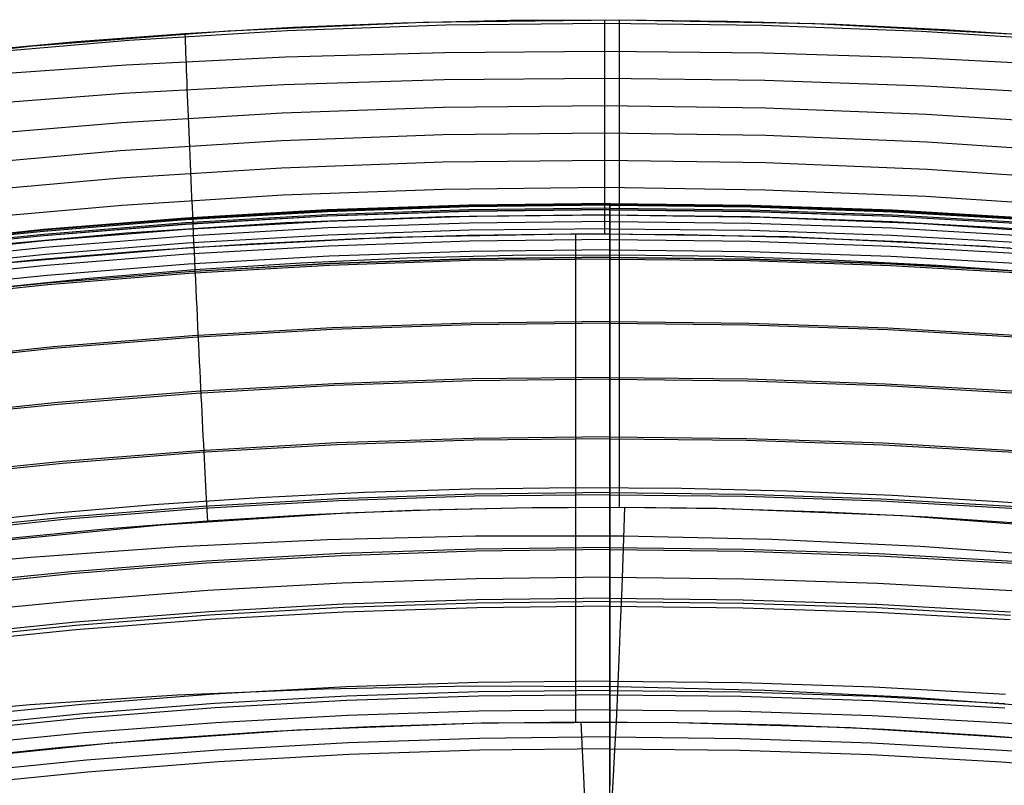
# Model space of a CAD drawing. Extents: x 112 to 670, y -274 to 273.
# Tile 67 of 84: x 367 to 407, y 242 to 273. Entities that reach past the tile are written whole.
import ezdxf

# ---------------------------------------------------------------- set-up
doc = ezdxf.new("R2010")
doc.units = 0
doc.layers.add('PREDEFINITO', color=7, linetype='CONTINUOUS')

msp = doc.modelspace()

# ---------------------------------------------------------------- linework, layer by layer
at = {"layer": 'PREDEFINITO'}
for p, q in [((375.353, 272.969, 403.936), (383.349, 273.328, 403.912)), ((382.48, 273.306, 403.914), (386.926, 273.407, 403.907)), ((383.349, 273.328, 403.912), (391.373, 273.429, 403.905)), ((386.926, 273.407, 403.907), (391.373, 273.43, 403.905)), ((391.373, 273.43, 403.905), (395.819, 273.376, 403.909)), ((391.373, 273.429, 403.905), (399.396, 273.271, 403.916)), ((395.819, 273.376, 403.909), (400.264, 273.244, 403.918)), ((367.373, 272.355, 403.973), (375.353, 272.969, 403.936)), ((377.79, 272.97, 401.23), (371.299, 272.576, 401.268)), ((373.598, 272.872, 403.942), (378.037, 273.128, 403.926)), ((384.282, 273.202, 401.209), (377.79, 272.97, 401.23)), ((378.037, 273.128, 403.926), (382.48, 273.306, 403.914)), ((390.773, 273.274, 401.202), (384.282, 273.202, 401.209)), ((397.265, 273.188, 401.209), (390.773, 273.274, 401.202)), ((403.755, 272.941, 401.23), (397.265, 273.188, 401.209)), ((399.396, 273.271, 403.916), (407.39, 272.855, 403.943)), ((400.264, 273.244, 403.918), (404.706, 273.035, 403.932)), ((410.244, 272.533, 401.267), (403.755, 272.941, 401.23)), ((404.706, 273.035, 403.932), (409.143, 272.747, 403.95)), ((364.737, 272.125, 403.987), (369.164, 272.537, 403.963)), ((371.299, 272.576, 401.268), (364.808, 272.021, 401.322)), ((369.164, 272.537, 403.963), (373.598, 272.872, 403.942)), ((359.397, 271.485, 404.02), (367.373, 272.355, 403.973)), ((390.773, 272.128, 385.324), (384.246, 272.075, 385.331)), ((397.299, 272.055, 385.332), (390.773, 272.128, 385.324)), ((377.72, 271.892, 385.354), (371.196, 271.572, 385.393)), ((384.246, 272.075, 385.331), (377.72, 271.892, 385.354)), ((403.824, 271.853, 385.355), (397.299, 272.055, 385.332)), ((410.347, 271.514, 385.394), (403.824, 271.853, 385.355)), ((371.196, 271.572, 385.393), (364.675, 271.109, 385.449)), ((384.207, 270.964, 369.336), (377.644, 270.762, 369.363)), ((390.772, 271.021, 369.328), (384.207, 270.964, 369.336)), ((397.336, 270.938, 369.338), (390.772, 271.021, 369.328)), ((403.899, 270.711, 369.367), (397.336, 270.938, 369.338)), ((377.644, 270.762, 369.363), (371.084, 270.41, 369.408)), ((410.459, 270.334, 369.414), (403.899, 270.711, 369.367)), ((371.084, 270.41, 369.408), (364.529, 269.901, 369.471)), ((384.177, 269.833, 353.404), (377.586, 269.606, 353.43)), ((390.771, 269.898, 353.396), (384.177, 269.833, 353.404)), ((397.365, 269.805, 353.406), (390.771, 269.898, 353.396)), ((403.957, 269.551, 353.435), (397.365, 269.805, 353.406)), ((377.586, 269.606, 353.43), (370.998, 269.214, 353.476)), ((410.545, 269.132, 353.482), (403.957, 269.551, 353.435)), ((370.998, 269.214, 353.476), (364.417, 268.653, 353.541)), ((384.162, 268.715, 337.446), (377.556, 268.476, 337.474)), ((390.771, 268.785, 337.437), (384.162, 268.715, 337.446)), ((397.38, 268.687, 337.448), (390.771, 268.785, 337.437)), ((403.987, 268.42, 337.477), (397.38, 268.687, 337.448)), ((377.556, 268.476, 337.474), (370.954, 268.064, 337.521)), ((410.589, 267.982, 337.526), (403.987, 268.42, 337.477)), ((370.954, 268.064, 337.521), (364.36, 267.478, 337.588)), ((377.559, 267.355, 321.519), (370.959, 266.941, 321.567)), ((384.164, 267.597, 321.491), (377.559, 267.355, 321.519)), ((390.771, 267.667, 321.482), (384.164, 267.597, 321.491)), ((397.379, 267.569, 321.492), (390.771, 267.667, 321.482)), ((403.984, 267.301, 321.522), (397.379, 267.569, 321.492)), ((410.584, 266.86, 321.571), (403.984, 267.301, 321.522)), ((370.959, 266.941, 321.567), (364.366, 266.351, 321.635)), ((384.191, 266.484, 305.553), (377.611, 266.242, 305.582)), ((390.772, 266.555, 305.543), (384.191, 266.484, 305.553)), ((397.354, 266.458, 305.553), (390.772, 266.555, 305.543)), ((377.611, 266.242, 305.582), (371.035, 265.828, 305.63)), ((403.934, 266.191, 305.582), (397.354, 266.458, 305.553)), ((410.51, 265.752, 305.631), (403.934, 266.191, 305.582)), ((371.035, 265.828, 305.63), (364.464, 265.24, 305.699)), ((385.222, 265.844, 266.506), (379.428, 265.643, 266.5)), ((385.222, 265.811, 265.324), (379.429, 265.611, 265.318)), ((385.223, 265.769, 270.207), (379.431, 265.569, 270.202)), ((391, 265.91, 266.508), (385.222, 265.844, 266.506)), ((391, 265.878, 265.326), (385.222, 265.811, 265.324)), ((391, 265.835, 270.209), (385.223, 265.769, 270.207)), ((391, 265.714, 261.444), (385.226, 265.647, 261.442)), ((391, 265.917, 268.353), (391, 265.922, 267.43)), ((391, 265.922, 267.43), (391, 265.878, 265.326)), ((391, 265.917, 268.353), (391, 265.922, 267.43)), ((391, 265.922, 267.43), (391, 265.878, 265.326)), ((391, 265.89, 269.279), (391, 265.917, 268.353)), ((391, 265.89, 269.279), (391, 265.917, 268.353)), ((391, 265.91, 266.508), (396.778, 265.844, 266.506)), ((391, 265.835, 270.209), (391, 265.89, 269.279)), ((391, 265.835, 270.209), (391, 265.89, 269.279)), ((391, 265.878, 265.326), (391, 256.279, 106.037)), ((391, 265.878, 265.326), (391, 256.279, 106.037)), ((391, 265.878, 265.326), (396.778, 265.811, 265.324)), ((391, 265.81, 270.508), (391, 265.835, 270.209)), ((391, 265.81, 270.508), (391, 265.835, 270.209)), ((391, 265.835, 270.209), (396.777, 265.769, 270.207)), ((391, 265.795, 270.658), (391, 265.81, 270.508)), ((391, 265.795, 270.658), (391, 265.81, 270.508)), ((391, 265.775, 270.806), (391, 265.795, 270.658)), ((391, 265.775, 270.806), (391, 265.795, 270.658)), ((391, 265.752, 270.953), (391, 265.775, 270.806)), ((391, 265.752, 270.953), (391, 265.775, 270.806)), ((391, 265.739, 271.027), (391, 265.752, 270.953)), ((391, 265.739, 271.027), (391, 265.752, 270.953)), ((391, 265.724, 271.1), (391, 265.739, 271.027)), ((391, 265.724, 271.1), (391, 265.739, 271.027)), ((391, 265.708, 271.172), (391, 265.724, 271.1)), ((391, 265.708, 271.172), (391, 265.724, 271.1)), ((391, 265.714, 261.444), (396.774, 265.647, 261.442)), ((391, 265.691, 271.244), (391, 265.708, 271.172)), ((391, 265.691, 271.244), (391, 265.708, 271.172)), ((391, 265.671, 271.316), (391, 265.691, 271.244)), ((391, 265.671, 271.316), (391, 265.691, 271.244)), ((391, 265.65, 271.387), (391, 265.671, 271.316)), ((391, 265.65, 271.387), (391, 265.671, 271.316)), ((396.777, 265.769, 270.207), (402.569, 265.569, 270.202)), ((396.778, 265.844, 266.506), (402.572, 265.643, 266.5)), ((396.778, 265.811, 265.324), (402.571, 265.611, 265.318)), ((373.622, 265.308, 266.491), (367.808, 264.84, 266.478)), ((373.624, 265.276, 265.309), (367.811, 264.808, 265.296)), ((379.428, 265.643, 266.5), (373.622, 265.308, 266.491)), ((379.429, 265.611, 265.318), (373.624, 265.276, 265.309)), ((379.431, 265.569, 270.202), (373.626, 265.235, 270.192)), ((379.435, 265.447, 261.436), (373.634, 265.113, 261.427)), ((379.438, 265.388, 260.25), (373.637, 265.054, 260.241)), ((379.438, 265.384, 271.38), (373.637, 265.051, 271.37)), ((384.246, 265.357, 289.585), (377.718, 265.109, 289.618)), ((385.226, 265.647, 261.442), (379.435, 265.447, 261.436)), ((385.227, 265.588, 260.256), (379.438, 265.388, 260.25)), ((385.227, 265.584, 271.385), (379.438, 265.384, 271.38)), ((385.231, 265.374, 271.88), (379.446, 265.174, 271.875)), ((390.774, 265.432, 289.574), (384.246, 265.357, 289.585)), ((391, 265.654, 260.258), (385.227, 265.588, 260.256)), ((391, 265.65, 271.387), (385.227, 265.584, 271.385)), ((391, 265.44, 271.882), (385.231, 265.374, 271.88)), ((397.302, 265.336, 289.585), (390.774, 265.432, 289.574)), ((391, 265.654, 260.258), (396.773, 265.588, 260.256)), ((391, 265.63, 271.451), (391, 265.65, 271.387)), ((391, 265.63, 271.451), (391, 265.65, 271.387)), ((391, 265.65, 271.387), (396.773, 265.584, 271.385)), ((391, 265.608, 271.514), (391, 265.63, 271.451)), ((391, 265.608, 271.514), (391, 265.63, 271.451)), ((391, 265.585, 271.577), (391, 265.608, 271.514)), ((391, 265.585, 271.577), (391, 265.608, 271.514)), ((391, 265.559, 271.639), (391, 265.585, 271.577)), ((391, 265.559, 271.639), (391, 265.585, 271.577)), ((391, 265.532, 271.7), (391, 265.559, 271.639)), ((391, 265.532, 271.7), (391, 265.559, 271.639)), ((391, 265.503, 271.762), (391, 265.532, 271.7)), ((391, 265.503, 271.762), (391, 265.532, 271.7)), ((391, 265.473, 271.822), (391, 265.503, 271.762)), ((391, 265.473, 271.822), (391, 265.503, 271.762)), ((391, 265.44, 271.882), (391, 265.473, 271.822)), ((391, 265.44, 271.882), (391, 265.473, 271.822)), ((391, 265.413, 271.929), (391, 265.44, 271.882)), ((391, 265.413, 271.929), (391, 265.44, 271.882)), ((391, 265.44, 271.882), (396.769, 265.374, 271.88)), ((391, 265.398, 271.952), (391, 265.413, 271.929)), ((391, 265.398, 271.952), (391, 265.413, 271.929)), ((391, 265.384, 271.975), (391, 265.398, 271.952)), ((391, 265.384, 271.975), (391, 265.398, 271.952)), ((391, 265.369, 271.997), (391, 265.384, 271.975)), ((391, 265.369, 271.997), (391, 265.384, 271.975)), ((391, 265.353, 272.019), (391, 265.369, 271.997)), ((391, 265.353, 272.019), (391, 265.369, 271.997)), ((391, 265.337, 272.041), (391, 265.353, 272.019)), ((391, 265.337, 272.041), (391, 265.353, 272.019)), ((391, 265.321, 272.062), (391, 265.337, 272.041)), ((391, 265.321, 272.062), (391, 265.337, 272.041)), ((391, 265.304, 272.082), (391, 265.321, 272.062)), ((391, 265.304, 272.082), (391, 265.321, 272.062)), ((391, 265.287, 272.102), (391, 265.304, 272.082)), ((391, 265.287, 272.102), (391, 265.304, 272.082)), ((391, 265.278, 272.111), (391, 265.287, 272.102)), ((391, 265.278, 272.111), (391, 265.287, 272.102)), ((391, 265.269, 272.121), (391, 265.278, 272.111)), ((391, 265.269, 272.121), (391, 265.278, 272.111)), ((391, 265.259, 272.13), (391, 265.269, 272.121)), ((391, 265.259, 272.13), (391, 265.269, 272.121)), ((391, 265.25, 272.139), (391, 265.259, 272.13)), ((391, 265.25, 272.139), (391, 265.259, 272.13)), ((396.769, 265.374, 271.88), (402.554, 265.174, 271.875)), ((396.773, 265.588, 260.256), (402.562, 265.388, 260.25)), ((396.773, 265.584, 271.385), (402.562, 265.384, 271.38)), ((396.774, 265.647, 261.442), (402.565, 265.447, 261.436)), ((403.829, 265.068, 289.618), (397.302, 265.336, 289.585)), ((402.562, 265.388, 260.25), (408.363, 265.054, 260.241)), ((402.562, 265.384, 271.38), (408.363, 265.051, 271.37)), ((402.565, 265.447, 261.436), (408.366, 265.113, 261.427)), ((402.569, 265.569, 270.202), (408.374, 265.235, 270.192)), ((402.571, 265.611, 265.318), (408.376, 265.276, 265.309)), ((402.572, 265.643, 266.5), (408.378, 265.308, 266.491)), ((373.626, 265.235, 270.192), (367.814, 264.766, 270.179)), ((373.634, 265.113, 261.427), (367.824, 264.644, 261.414)), ((373.637, 265.054, 260.241), (367.829, 264.585, 260.228)), ((373.637, 265.051, 271.37), (367.829, 264.583, 271.357)), ((377.718, 265.109, 289.618), (371.191, 264.69, 289.672)), ((379.446, 265.174, 271.875), (373.65, 264.842, 271.865)), ((379.457, 264.904, 272.195), (373.666, 264.572, 272.186)), ((385.236, 265.103, 272.2), (379.457, 264.904, 272.195)), ((391, 265.169, 272.202), (385.236, 265.103, 272.2)), ((391, 264.874, 272.313), (385.242, 264.808, 272.311)), ((391, 265.24, 272.147), (391, 265.25, 272.139)), ((391, 265.24, 272.147), (391, 265.25, 272.139)), ((391, 265.231, 272.156), (391, 265.24, 272.147)), ((391, 265.231, 272.156), (391, 265.24, 272.147)), ((391, 265.221, 272.164), (391, 265.231, 272.156)), ((391, 265.221, 272.164), (391, 265.231, 272.156)), ((391, 265.211, 272.172), (391, 265.221, 272.164)), ((391, 265.211, 272.172), (391, 265.221, 272.164)), ((391, 265.2, 272.18), (391, 265.211, 272.172)), ((391, 265.2, 272.18), (391, 265.211, 272.172)), ((391, 265.19, 272.188), (391, 265.2, 272.18)), ((391, 265.19, 272.188), (391, 265.2, 272.18)), ((391, 265.18, 272.195), (391, 265.19, 272.188)), ((391, 265.18, 272.195), (391, 265.19, 272.188)), ((391, 265.169, 272.202), (391, 265.18, 272.195)), ((391, 265.169, 272.202), (391, 265.18, 272.195)), ((391, 265.161, 272.207), (391, 265.169, 272.202)), ((391, 265.161, 272.207), (391, 265.169, 272.202)), ((391, 265.169, 272.202), (396.764, 265.103, 272.2)), ((391, 265.152, 272.212), (391, 265.161, 272.207)), ((391, 265.152, 272.212), (391, 265.161, 272.207)), ((391, 265.144, 272.217), (391, 265.152, 272.212)), ((391, 265.144, 272.217), (391, 265.152, 272.212)), ((391, 265.136, 272.222), (391, 265.144, 272.217)), ((391, 265.136, 272.222), (391, 265.144, 272.217)), ((391, 265.118, 272.23), (391, 265.136, 272.222)), ((391, 265.118, 272.23), (391, 265.136, 272.222)), ((391, 265.101, 272.239), (391, 265.118, 272.23)), ((391, 265.101, 272.239), (391, 265.118, 272.23)), ((391, 265.083, 272.247), (391, 265.101, 272.239)), ((391, 265.083, 272.247), (391, 265.101, 272.239)), ((391, 265.065, 272.254), (391, 265.083, 272.247)), ((391, 265.065, 272.254), (391, 265.083, 272.247)), ((391, 265.046, 272.261), (391, 265.065, 272.254)), ((391, 265.046, 272.261), (391, 265.065, 272.254)), ((391, 265.028, 272.268), (391, 265.046, 272.261)), ((391, 265.028, 272.268), (391, 265.046, 272.261)), ((391, 264.99, 272.28), (391, 265.028, 272.268)), ((391, 264.99, 272.28), (391, 265.028, 272.268)), ((391, 264.952, 272.292), (391, 264.99, 272.28)), ((391, 264.952, 272.292), (391, 264.99, 272.28)), ((391, 264.874, 272.313), (391, 264.952, 272.292)), ((391, 264.874, 272.313), (391, 264.952, 272.292)), ((391, 264.426, 272.427), (391, 264.874, 272.313)), ((391, 264.874, 272.313), (396.758, 264.808, 272.311)), ((391, 264.426, 272.427), (391, 264.874, 272.313)), ((396.764, 265.103, 272.2), (402.543, 264.904, 272.195)), ((402.543, 264.904, 272.195), (408.334, 264.572, 272.186)), ((402.554, 265.174, 271.875), (408.35, 264.842, 271.865)), ((410.355, 264.629, 289.671), (403.829, 265.068, 289.618)), ((367.808, 264.84, 266.478), (361.991, 264.237, 266.462)), ((367.811, 264.808, 265.296), (361.994, 264.205, 265.28)), ((367.814, 264.766, 270.179), (361.998, 264.164, 270.163)), ((367.824, 264.644, 261.414), (362.011, 264.042, 261.398)), ((367.829, 264.583, 271.357), (362.016, 263.982, 271.341)), ((367.829, 264.585, 260.228), (362.017, 263.983, 260.212)), ((371.191, 264.69, 289.672), (364.666, 264.1, 289.746)), ((373.65, 264.842, 271.865), (367.845, 264.375, 271.853)), ((373.666, 264.572, 272.186), (367.867, 264.107, 272.174)), ((379.469, 264.61, 272.306), (373.683, 264.279, 272.298)), ((381.964, 264.519, 278.181), (373.805, 264.098, 278.178)), ((380.706, 264.458, 278.181), (376.265, 264.246, 278.18)), ((385.242, 264.808, 272.311), (379.469, 264.61, 272.306)), ((385.151, 264.592, 278.183), (380.706, 264.458, 278.181)), ((390.12, 264.669, 278.182), (381.964, 264.519, 278.181)), ((389.597, 264.647, 278.183), (385.151, 264.592, 278.183)), ((394.044, 264.624, 278.183), (389.597, 264.647, 278.183)), ((398.271, 264.544, 278.182), (390.12, 264.669, 278.182)), ((398.49, 264.521, 278.183), (394.044, 264.624, 278.183)), ((396.758, 264.808, 272.311), (402.531, 264.61, 272.306)), ((406.42, 264.148, 278.18), (398.271, 264.544, 278.182)), ((402.933, 264.341, 278.181), (398.49, 264.521, 278.183)), ((402.531, 264.61, 272.306), (408.317, 264.279, 272.298)), ((367.845, 264.375, 271.853), (362.037, 263.775, 271.837)), ((367.867, 264.107, 272.174), (362.064, 263.509, 272.158)), ((373.805, 264.098, 278.178), (365.655, 263.411, 278.175)), ((373.683, 264.279, 272.298), (367.89, 263.816, 272.286)), ((376.265, 264.246, 278.18), (371.829, 263.956, 278.178)), ((379.486, 264.163, 272.421), (373.71, 263.834, 272.414)), ((385.251, 264.36, 272.426), (379.486, 264.163, 272.421)), ((391, 264.426, 272.427), (385.251, 264.36, 272.426)), ((391, 263.697, 272.597), (391, 264.426, 272.427)), ((391, 263.697, 272.597), (391, 264.426, 272.427)), ((391, 264.426, 272.427), (396.749, 264.36, 272.426)), ((396.749, 264.36, 272.426), (402.514, 264.163, 272.421)), ((402.514, 264.163, 272.421), (408.29, 263.834, 272.414)), ((407.372, 264.081, 278.179), (402.933, 264.341, 278.181)), ((414.557, 263.487, 278.177), (406.42, 264.148, 278.18)), ((367.89, 263.816, 272.286), (362.093, 263.219, 272.272)), ((371.829, 263.956, 278.178), (367.398, 263.588, 278.175)), ((373.71, 263.834, 272.414), (367.925, 263.372, 272.404)), ((379.503, 263.748, 272.521), (373.735, 263.42, 272.515)), ((382.682, 263.662, 410.175), (378.342, 263.468, 410.163)), ((385.259, 263.945, 272.525), (379.503, 263.748, 272.521)), ((387.027, 263.772, 410.183), (382.682, 263.662, 410.175)), ((391, 264.01, 272.527), (385.259, 263.945, 272.525)), ((391, 263.708, 227.398), (385.265, 263.642, 227.396)), ((391, 263.697, 272.597), (385.266, 263.632, 272.596)), ((391.373, 263.797, 410.185), (387.027, 263.772, 410.183)), ((391, 264.01, 272.527), (396.741, 263.945, 272.525)), ((391, 263.708, 227.398), (396.735, 263.642, 227.396)), ((391, 262.883, 272.764), (391, 263.697, 272.597)), ((391, 262.883, 272.764), (391, 263.697, 272.597)), ((391, 263.697, 272.597), (396.734, 263.632, 272.596)), ((395.718, 263.738, 410.181), (391.373, 263.797, 410.185)), ((400.061, 263.593, 410.171), (395.718, 263.738, 410.181)), ((396.741, 263.945, 272.525), (402.497, 263.748, 272.521)), ((402.497, 263.748, 272.521), (408.265, 263.42, 272.515)), ((367.925, 263.372, 272.404), (362.137, 262.778, 272.391)), ((367.398, 263.588, 278.175), (362.975, 263.143, 278.173)), ((373.735, 263.42, 272.515), (367.959, 262.959, 272.505)), ((379.515, 263.436, 272.592), (373.754, 263.108, 272.585)), ((379.516, 263.444, 227.391), (373.755, 263.113, 227.383)), ((379.519, 263.371, 226.208), (373.759, 263.04, 226.199)), ((378.342, 263.468, 410.163), (374.008, 263.192, 410.146)), ((385.266, 263.632, 272.596), (379.515, 263.436, 272.592)), ((385.265, 263.642, 227.396), (379.516, 263.444, 227.391)), ((385.267, 263.569, 226.213), (379.519, 263.371, 226.208)), ((391, 263.634, 226.215), (385.267, 263.569, 226.213)), ((391, 263.634, 226.215), (396.733, 263.569, 226.213)), ((396.733, 263.569, 226.213), (402.481, 263.371, 226.208)), ((396.734, 263.632, 272.596), (402.485, 263.436, 272.592)), ((396.735, 263.642, 227.396), (402.484, 263.444, 227.391)), ((404.399, 263.365, 410.157), (400.061, 263.593, 410.171)), ((402.481, 263.371, 226.208), (408.241, 263.04, 226.199)), ((402.484, 263.444, 227.391), (408.245, 263.113, 227.383)), ((402.485, 263.436, 272.592), (408.246, 263.108, 272.585)), ((408.73, 263.055, 410.139), (404.399, 263.365, 410.157)), ((367.959, 262.959, 272.505), (362.178, 262.367, 272.494)), ((373.754, 263.108, 272.585), (367.984, 262.648, 272.576)), ((373.755, 263.113, 227.383), (367.986, 262.65, 227.371)), ((373.759, 263.04, 226.199), (367.992, 262.577, 226.187)), ((374.008, 263.192, 410.146), (369.682, 262.832, 410.126)), ((391, 262.068, 272.908), (391, 262.883, 272.764)), ((391, 262.068, 272.908), (391, 262.883, 272.764)), ((367.984, 262.648, 272.576), (362.21, 262.057, 272.565)), ((367.986, 262.65, 227.371), (362.214, 262.053, 227.356)), ((367.992, 262.577, 226.187), (362.222, 261.981, 226.173)), ((369.682, 262.832, 410.126), (365.365, 262.392, 410.103)), ((391, 261.252, 273.031), (391, 262.068, 272.908)), ((391, 261.252, 273.031), (391, 262.068, 272.908)), ((391, 260.436, 273.135), (391, 261.252, 273.031)), ((391, 260.436, 273.135), (391, 261.252, 273.031)), ((385.318, 261.013, 183.475), (379.621, 260.818, 183.471)), ((385.319, 260.943, 182.291), (379.624, 260.748, 182.286)), ((391, 261.078, 183.477), (385.318, 261.013, 183.475)), ((391, 261.008, 182.293), (385.319, 260.943, 182.291)), ((391, 261.078, 183.477), (396.682, 261.013, 183.475)), ((391, 261.008, 182.293), (396.681, 260.943, 182.291)), ((396.681, 260.943, 182.291), (402.376, 260.748, 182.286)), ((396.682, 261.013, 183.475), (402.379, 260.818, 183.471)), ((373.913, 260.492, 183.463), (368.199, 260.035, 183.452)), ((373.918, 260.421, 182.279), (368.204, 259.964, 182.268)), ((379.621, 260.818, 183.471), (373.913, 260.492, 183.463)), ((379.624, 260.748, 182.286), (373.918, 260.421, 182.279)), ((391, 259.619, 273.22), (391, 260.436, 273.135)), ((391, 259.619, 273.22), (391, 260.436, 273.135)), ((402.376, 260.748, 182.286), (408.082, 260.421, 182.279)), ((402.379, 260.818, 183.471), (408.087, 260.492, 183.463)), ((368.199, 260.035, 183.452), (362.481, 259.446, 183.439)), ((368.204, 259.964, 182.268), (362.488, 259.377, 182.255)), ((391, 258.802, 273.288), (391, 259.619, 273.22)), ((391, 258.802, 273.288), (391, 259.619, 273.22)), ((379.713, 258.531, 145.718), (374.052, 258.208, 145.711)), ((379.716, 258.458, 144.534), (374.056, 258.135, 144.527)), ((385.363, 258.724, 145.722), (379.713, 258.531, 145.718)), ((385.365, 258.651, 144.538), (379.716, 258.458, 144.534)), ((391, 258.788, 145.723), (385.363, 258.724, 145.722)), ((391, 258.714, 144.539), (385.365, 258.651, 144.538)), ((391, 257.166, 273.378), (391, 258.802, 273.288)), ((391, 257.166, 273.378), (391, 258.802, 273.288)), ((391, 258.788, 145.723), (396.637, 258.724, 145.722)), ((391, 258.714, 144.539), (396.635, 258.651, 144.538)), ((396.635, 258.651, 144.538), (402.284, 258.458, 144.534)), ((396.637, 258.724, 145.722), (402.287, 258.531, 145.718)), ((402.284, 258.458, 144.534), (407.944, 258.135, 144.527)), ((402.287, 258.531, 145.718), (407.948, 258.208, 145.711)), ((374.052, 258.208, 145.711), (368.384, 257.757, 145.701)), ((374.056, 258.135, 144.527), (368.39, 257.684, 144.517)), ((368.384, 257.757, 145.701), (362.713, 257.176, 145.689)), ((368.39, 257.684, 144.517), (362.72, 257.103, 144.505)), ((391, 255.528, 273.418), (391, 257.166, 273.378)), ((391, 255.528, 273.418), (391, 257.166, 273.378)), ((379.81, 256.103, 107.216), (374.198, 255.785, 107.21)), ((379.813, 256.026, 106.032), (374.203, 255.708, 106.026)), ((385.412, 256.293, 107.22), (379.81, 256.103, 107.216)), ((385.413, 256.216, 106.036), (379.813, 256.026, 106.032)), ((391, 256.356, 107.221), (385.412, 256.293, 107.22)), ((391, 256.279, 106.037), (385.413, 256.216, 106.036)), ((391, 256.356, 107.221), (396.588, 256.293, 107.22)), ((391, 256.279, 106.037), (391, 250.35, 25.583)), ((391, 256.279, 106.037), (391, 250.35, 25.583)), ((391, 256.279, 106.037), (396.587, 256.216, 106.036)), ((396.587, 256.216, 106.036), (402.187, 256.026, 106.032)), ((396.588, 256.293, 107.22), (402.19, 256.103, 107.216)), ((402.187, 256.026, 106.032), (407.797, 255.708, 106.026)), ((402.19, 256.103, 107.216), (407.802, 255.785, 107.21)), ((374.198, 255.785, 107.21), (368.58, 255.339, 107.202)), ((374.203, 255.708, 106.026), (368.586, 255.262, 106.017)), ((368.58, 255.339, 107.202), (362.959, 254.766, 107.191)), ((368.586, 255.262, 106.017), (362.967, 254.689, 106.007)), ((391, 253.889, 273.417), (391, 255.528, 273.418)), ((391, 253.889, 273.417), (391, 255.528, 273.418)), ((376.635, 253.874, 273.119), (380.955, 254.086, 273.118)), ((385.457, 254.008, 73.868), (379.901, 253.82, 73.864)), ((380.955, 254.086, 273.118), (385.277, 254.22, 273.117)), ((385.277, 254.22, 273.117), (389.603, 254.275, 273.117)), ((391, 254.071, 73.869), (385.457, 254.008, 73.868)), ((391, 253.983, 72.688), (385.459, 253.921, 72.687)), ((389.603, 254.275, 273.117), (393.928, 254.253, 273.117)), ((391, 254.071, 73.869), (396.543, 254.008, 73.868)), ((391, 253.983, 72.688), (396.541, 253.921, 72.687)), ((393.928, 254.253, 273.117), (398.252, 254.151, 273.117)), ((396.543, 254.008, 73.868), (402.099, 253.82, 73.864)), ((398.252, 254.151, 273.117), (402.573, 253.972, 273.119)), ((402.573, 253.972, 273.119), (406.89, 253.714, 273.12)), ((368.012, 253.22, 273.123), (372.321, 253.586, 273.121)), ((372.321, 253.586, 273.121), (376.635, 253.874, 273.119)), ((379.901, 253.82, 73.864), (374.336, 253.506, 73.859)), ((379.905, 253.733, 72.683), (374.341, 253.419, 72.678)), ((385.459, 253.921, 72.687), (379.905, 253.733, 72.683)), ((391, 249.421, 273.294), (391, 253.889, 273.417)), ((391, 249.421, 273.294), (391, 253.889, 273.417)), ((396.541, 253.921, 72.687), (402.095, 253.733, 72.683)), ((402.095, 253.733, 72.683), (407.659, 253.419, 72.678)), ((402.099, 253.82, 73.864), (407.664, 253.506, 73.859)), ((406.89, 253.714, 273.12), (411.202, 253.379, 273.122)), ((363.71, 252.777, 273.125), (368.012, 253.22, 273.123)), ((374.336, 253.506, 73.859), (368.765, 253.066, 73.851)), ((374.341, 253.419, 72.678), (368.772, 252.979, 72.67)), ((372.633, 252.755, 404.916), (380.205, 253.24, 405.002)), ((382.942, 253.337, 405.027), (378.73, 253.16, 404.988)), ((380.205, 253.24, 405.002), (384.003, 253.386, 405.029)), ((387.157, 253.436, 405.051), (382.942, 253.337, 405.027)), ((384.003, 253.386, 405.029), (387.811, 253.467, 405.044)), ((391.373, 253.458, 405.057), (387.157, 253.436, 405.051)), ((387.811, 253.467, 405.044), (391.613, 253.481, 405.045)), ((395.588, 253.403, 405.044), (391.373, 253.458, 405.057)), ((391.613, 253.481, 405.045), (395.407, 253.429, 405.034)), ((395.407, 253.429, 405.034), (402.974, 253.13, 404.976)), ((399.802, 253.271, 405.014), (395.588, 253.403, 405.044)), ((404.012, 253.063, 404.968), (399.802, 253.271, 405.014)), ((368.765, 253.066, 73.851), (363.191, 252.5, 73.842)), ((368.772, 252.979, 72.67), (363.2, 252.413, 72.661)), ((374.523, 252.907, 404.935), (370.321, 252.577, 404.87)), ((378.73, 253.16, 404.988), (374.523, 252.907, 404.935)), ((402.974, 253.13, 404.976), (410.526, 252.574, 404.879)), ((408.218, 252.778, 404.91), (404.012, 253.063, 404.968)), ((365.082, 252.02, 404.792), (372.633, 252.755, 404.916)), ((370.321, 252.577, 404.87), (366.125, 252.172, 404.795)), ((373.359, 251.869, 402.78), (379.428, 252.157, 402.662)), ((379.428, 252.157, 402.662), (385.496, 252.302, 402.561)), ((385.496, 252.302, 402.561), (391.563, 252.303, 402.473)), ((391.563, 252.303, 402.473), (397.63, 252.162, 402.4)), ((397.63, 252.162, 402.4), (403.696, 251.878, 402.34)), ((367.287, 251.435, 402.915), (373.359, 251.869, 402.78)), ((379.991, 251.576, 44.269), (374.472, 251.266, 44.264)), ((385.502, 251.762, 44.272), (379.991, 251.576, 44.269)), ((385.504, 251.674, 43.082), (379.995, 251.489, 43.079)), ((391, 251.823, 44.273), (385.502, 251.762, 44.272)), ((391, 251.736, 43.083), (385.504, 251.674, 43.082)), ((391, 251.823, 44.273), (396.498, 251.762, 44.272)), ((391, 251.736, 43.083), (396.496, 251.674, 43.082)), ((396.496, 251.674, 43.082), (402.005, 251.489, 43.079)), ((396.498, 251.762, 44.272), (402.009, 251.576, 44.269)), ((402.009, 251.576, 44.269), (407.528, 251.266, 44.264)), ((403.696, 251.878, 402.34), (409.762, 251.452, 402.295)), ((361.213, 250.856, 403.069), (367.287, 251.435, 402.915)), ((374.472, 251.266, 44.264), (368.946, 250.831, 44.258)), ((374.477, 251.178, 43.074), (368.953, 250.744, 43.068)), ((379.995, 251.489, 43.079), (374.477, 251.178, 43.074)), ((402.005, 251.489, 43.079), (407.523, 251.178, 43.074)), ((368.946, 250.831, 44.258), (363.419, 250.272, 44.249)), ((368.953, 250.744, 43.068), (363.428, 250.185, 43.059)), ((380.039, 250.365, 273.333), (374.543, 250.06, 273.328)), ((385.526, 250.548, 273.337), (380.039, 250.365, 273.333)), ((391, 250.608, 273.338), (385.526, 250.548, 273.337)), ((391, 250.608, 273.338), (396.474, 250.548, 273.337)), ((391, 250.35, 25.583), (391, 249.609, 18.696)), ((391, 250.35, 25.583), (391, 249.609, 18.696)), ((396.474, 250.548, 273.337), (401.961, 250.365, 273.333)), ((401.961, 250.365, 273.333), (407.457, 250.06, 273.328)), ((374.543, 250.06, 273.328), (369.041, 249.633, 273.32)), ((369.041, 249.633, 273.32), (363.537, 249.083, 273.311)), ((385.543, 249.686, 19.851), (380.075, 249.502, 19.848)), ((385.546, 249.548, 18.695), (380.08, 249.365, 18.693)), ((391, 249.747, 19.852), (385.543, 249.686, 19.851)), ((391, 249.609, 18.696), (385.546, 249.548, 18.695)), ((391, 249.747, 19.852), (396.457, 249.686, 19.851)), ((391, 249.609, 18.696), (391, 248.806, 12.723)), ((391, 249.609, 18.696), (391, 248.806, 12.723)), ((391, 249.609, 18.696), (396.454, 249.548, 18.695)), ((396.454, 249.548, 18.695), (401.92, 249.365, 18.693)), ((396.457, 249.686, 19.851), (401.925, 249.502, 19.848)), ((374.597, 249.195, 19.844), (369.114, 248.766, 19.838)), ((380.075, 249.502, 19.848), (374.597, 249.195, 19.844)), ((380.08, 249.365, 18.693), (374.605, 249.058, 18.688)), ((380.087, 249.18, 273.29), (374.615, 248.877, 273.284)), ((385.55, 249.361, 273.293), (380.087, 249.18, 273.29)), ((391, 249.421, 273.294), (385.55, 249.361, 273.293)), ((391, 247.883, 273.207), (391, 249.421, 273.294)), ((391, 247.883, 273.207), (391, 249.421, 273.294)), ((391, 249.421, 273.294), (396.45, 249.361, 273.293)), ((396.45, 249.361, 273.293), (401.913, 249.18, 273.29)), ((401.913, 249.18, 273.29), (407.385, 248.877, 273.284)), ((401.92, 249.365, 18.693), (407.395, 249.058, 18.688)), ((401.925, 249.502, 19.848), (407.403, 249.195, 19.844)), ((369.114, 248.766, 19.838), (363.63, 248.213, 19.83)), ((374.605, 249.058, 18.688), (369.125, 248.629, 18.682)), ((374.615, 248.877, 273.284), (369.137, 248.452, 273.277)), ((391, 248.806, 12.723), (391, 245.333, -9.803)), ((391, 248.806, 12.723), (391, 245.333, -9.803)), ((369.125, 248.629, 18.682), (363.644, 248.076, 18.675)), ((369.137, 248.452, 273.277), (363.657, 247.906, 273.267)), ((391, 247.117, 273.139), (391, 247.883, 273.207)), ((391, 247.117, 273.139), (391, 247.883, 273.207)), ((391, 246.353, 273.051), (391, 247.117, 273.139)), ((391, 246.353, 273.051), (391, 247.117, 273.139)), ((391, 246.353, 273.051), (385.611, 246.294, 273.05)), ((391, 245.766, 272.966), (391, 246.353, 273.051)), ((391, 245.766, 272.966), (391, 246.353, 273.051)), ((391, 246.353, 273.051), (396.389, 246.294, 273.05)), ((373.277, 245.789, 387.231), (379.294, 246.042, 387.119)), ((380.21, 246.116, 273.047), (374.8, 245.818, 273.042)), ((379.294, 246.042, 387.119), (385.31, 246.158, 387.025)), ((385.611, 246.294, 273.05), (380.21, 246.116, 273.047)), ((385.618, 245.918, -5.542), (380.225, 245.738, -5.544)), ((385.31, 246.158, 387.025), (391.326, 246.138, 386.949)), ((391, 245.977, -5.541), (385.618, 245.918, -5.542)), ((391, 245.977, -5.541), (396.382, 245.918, -5.542)), ((391.326, 246.138, 386.949), (397.342, 245.983, 386.891)), ((396.382, 245.918, -5.542), (401.775, 245.738, -5.544)), ((396.389, 246.294, 273.05), (401.79, 246.116, 273.047)), ((397.342, 245.983, 386.891), (403.358, 245.692, 386.851)), ((401.79, 246.116, 273.047), (407.2, 245.818, 273.042)), ((367.258, 245.395, 387.361), (373.277, 245.789, 387.231)), ((374.8, 245.818, 273.042), (369.385, 245.401, 273.034)), ((380.225, 245.738, -5.544), (374.825, 245.438, -5.548)), ((380.233, 245.558, -6.776), (374.835, 245.258, -6.78)), ((385.622, 245.738, -6.773), (380.233, 245.558, -6.776)), ((391, 245.797, -6.772), (385.622, 245.738, -6.773)), ((391, 245.797, -6.772), (396.378, 245.738, -6.773)), ((391, 245.181, 272.867), (391, 245.766, 272.966)), ((391, 245.181, 272.867), (391, 245.766, 272.966)), ((396.378, 245.738, -6.773), (401.767, 245.558, -6.776)), ((401.767, 245.558, -6.776), (407.165, 245.258, -6.78)), ((401.775, 245.738, -5.544), (407.175, 245.438, -5.548)), ((403.358, 245.692, 386.851), (409.374, 245.264, 386.829)), ((361.238, 244.86, 387.511), (367.258, 245.395, 387.361)), ((369.385, 245.401, 273.034), (363.968, 244.864, 273.025)), ((374.825, 245.438, -5.548), (369.419, 245.017, -5.554)), ((374.835, 245.258, -6.78), (369.434, 244.838, -6.785)), ((385.634, 245.123, 272.866), (380.257, 244.945, 272.863)), ((391, 245.181, 272.867), (385.634, 245.123, 272.866)), ((391, 245.333, -9.803), (391, 245.148, -10.79)), ((391, 245.333, -9.803), (391, 245.148, -10.79)), ((391, 244.7, 272.774), (391, 245.181, 272.867)), ((391, 244.7, 272.774), (391, 245.181, 272.867)), ((391, 245.181, 272.867), (396.366, 245.123, 272.866)), ((391, 245.148, -10.79), (391, 245.046, -11.274)), ((391, 245.148, -10.79), (391, 245.046, -11.274)), ((396.366, 245.123, 272.866), (401.743, 244.945, 272.863)), ((369.419, 245.017, -5.554), (364.012, 244.476, -5.561)), ((369.434, 244.838, -6.785), (364.03, 244.297, -6.793)), ((380.257, 244.945, 272.863), (374.871, 244.65, 272.858)), ((391, 245.046, -11.274), (391, 244.936, -11.751)), ((391, 245.046, -11.274), (391, 244.936, -11.751)), ((391, 244.936, -11.751), (391, 244.818, -12.22)), ((391, 244.936, -11.751), (391, 244.818, -12.22)), ((391, 244.818, -12.22), (391, 244.691, -12.679)), ((391, 244.818, -12.22), (391, 244.691, -12.679)), ((391, 244.221, 272.672), (391, 244.7, 272.774)), ((391, 244.221, 272.672), (391, 244.7, 272.774)), ((401.743, 244.945, 272.863), (407.129, 244.65, 272.858)), ((374.871, 244.65, 272.858), (369.48, 244.236, 272.851)), ((378.175, 244.351, 279.462), (370.595, 243.82, 279.471)), ((376.958, 244.289, 279.464), (381.169, 244.497, 279.459)), ((385.743, 244.631, 279.456), (378.175, 244.351, 279.462)), ((381.169, 244.497, 279.459), (385.382, 244.628, 279.456)), ((385.382, 244.628, 279.456), (389.598, 244.682, 279.453)), ((393.303, 244.66, 279.455), (385.743, 244.631, 279.456)), ((389.598, 244.682, 279.453), (393.814, 244.66, 279.453)), ((391, 244.691, -12.679), (391, 244.553, -13.127)), ((391, 244.691, -12.679), (391, 244.553, -13.127)), ((391, 244.553, -13.127), (391, 244.404, -13.563)), ((391, 244.553, -13.127), (391, 244.404, -13.563)), ((391, 244.404, -13.563), (391, 244.325, -13.777)), ((391, 244.404, -13.563), (391, 244.325, -13.777)), ((391, 244.325, -13.777), (391, 244.243, -13.987)), ((391, 244.325, -13.777), (391, 244.243, -13.987)), ((400.859, 244.439, 279.458), (393.303, 244.66, 279.455)), ((393.814, 244.66, 279.453), (398.028, 244.562, 279.456)), ((398.028, 244.562, 279.456), (402.24, 244.386, 279.46)), ((408.417, 243.969, 279.466), (400.859, 244.439, 279.458)), ((402.24, 244.386, 279.46), (406.449, 244.135, 279.466)), ((407.129, 244.65, 272.858), (412.52, 244.236, 272.851)), ((369.48, 244.236, 272.851), (364.087, 243.703, 272.842)), ((368.552, 243.647, 279.478), (372.753, 244.006, 279.471)), ((372.753, 244.006, 279.471), (376.958, 244.289, 279.464)), ((385.656, 244.01, -14.398), (380.302, 243.832, -14.399)), ((391, 244.069, -14.397), (385.656, 244.01, -14.398)), ((391, 244.243, -13.987), (391, 244.158, -14.194)), ((391, 244.243, -13.987), (391, 244.158, -14.194)), ((391, 243.743, 272.561), (391, 244.221, 272.672)), ((391, 243.743, 272.561), (391, 244.221, 272.672)), ((391, 244.158, -14.194), (391, 244.069, -14.397)), ((391, 244.158, -14.194), (391, 244.069, -14.397)), ((391, 244.069, -14.397), (391, 243.956, -14.641)), ((391, 244.069, -14.397), (391, 243.956, -14.641)), ((391, 244.069, -14.397), (396.344, 244.01, -14.398)), ((391, 243.956, -14.641), (391, 243.838, -14.878)), ((391, 243.956, -14.641), (391, 243.838, -14.878)), ((396.344, 244.01, -14.398), (401.698, 243.832, -14.399)), ((406.449, 244.135, 279.466), (410.652, 243.807, 279.474)), ((370.595, 243.82, 279.471), (362.999, 243.035, 279.485)), ((364.359, 243.212, 279.487), (368.552, 243.647, 279.478)), ((374.94, 243.534, -14.403), (369.574, 243.117, -14.407)), ((380.302, 243.832, -14.399), (374.94, 243.534, -14.403)), ((385.666, 243.525, -15.336), (380.321, 243.347, -15.338)), ((391, 243.584, -15.335), (385.666, 243.525, -15.336)), ((391, 243.838, -14.878), (391, 243.714, -15.11)), ((391, 243.838, -14.878), (391, 243.714, -15.11)), ((391, 243.267, 272.441), (391, 243.743, 272.561)), ((391, 243.267, 272.441), (391, 243.743, 272.561)), ((391, 243.714, -15.11), (391, 243.584, -15.335)), ((391, 243.714, -15.11), (391, 243.584, -15.335)), ((391, 243.584, -15.335), (391, 243.456, -15.542)), ((391, 243.584, -15.335), (391, 243.456, -15.542)), ((391, 243.584, -15.335), (396.334, 243.525, -15.336)), ((396.334, 243.525, -15.336), (401.679, 243.347, -15.338)), ((401.698, 243.832, -14.399), (407.06, 243.534, -14.403)), ((407.06, 243.534, -14.403), (412.426, 243.117, -14.407)), ((369.574, 243.117, -14.407), (364.207, 242.581, -14.412)), ((380.321, 243.347, -15.338), (374.969, 243.05, -15.34)), ((391, 243.456, -15.542), (391, 243.322, -15.744)), ((391, 243.456, -15.542), (391, 243.322, -15.744)), ((391, 243.322, -15.744), (391, 243.184, -15.939)), ((391, 243.322, -15.744), (391, 243.184, -15.939)), ((391, 242.322, 272.176), (391, 243.267, 272.441)), ((391, 242.322, 272.176), (391, 243.267, 272.441)), ((391, 243.184, -15.939), (391, 243.041, -16.129)), ((391, 243.184, -15.939), (391, 243.041, -16.129)), ((401.679, 243.347, -15.338), (407.031, 243.05, -15.34)), ((374.969, 243.05, -15.34), (369.613, 242.634, -15.344)), ((391, 243.041, -16.129), (391, 242.892, -16.312)), ((391, 243.041, -16.129), (391, 242.892, -16.312)), ((391, 242.892, -16.312), (391, 242.739, -16.491)), ((391, 242.892, -16.312), (391, 242.739, -16.491)), ((391, 242.739, -16.491), (391, 242.581, -16.663)), ((391, 242.739, -16.491), (391, 242.581, -16.663)), ((407.031, 243.05, -15.34), (412.387, 242.634, -15.344)), ((369.613, 242.634, -15.344), (364.256, 242.099, -15.349)), ((391, 242.581, -16.663), (391, 242.419, -16.83)), ((391, 242.581, -16.663), (391, 242.419, -16.83)), ((391, 242.419, -16.83), (391, 242.252, -16.992)), ((391, 242.419, -16.83), (391, 242.252, -16.992)), ((391, 241.387, 271.878), (391, 242.322, 272.176)), ((391, 241.387, 271.878), (391, 242.322, 272.176)), ((391, 242.252, -16.992), (391, 242.081, -17.147)), ((391, 242.252, -16.992), (391, 242.081, -17.147))]:
    msp.add_line(p, q, dxfattribs=at)
at = {"layer": 'PREDEFINITO', "extrusion": (0.964572, -0.263182, 0.018357)}
msp.add_arc((145381.122, -9411.892, 312.382), 145345.919, 176.12987626, 176.17955679, dxfattribs=at)
at = {"layer": 'PREDEFINITO', "extrusion": (1, 0, 0)}
msp.add_arc((263.105, 398.594, 391.373), 11.612, 27.2208, 146.1788, dxfattribs=at)
at = {"layer": 'PREDEFINITO', "extrusion": (0.99889, 0.046609, 0.006743)}
msp.add_arc((244.876, 395.936, 388.626), 11.615, 27.6796, 146.6315, dxfattribs=at)
at = {"layer": 'PREDEFINITO', "extrusion": (1, 9.1079e-05, 0.000893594)}
msp.add_arc((255.004, 284.354, 389.87), 11.611, 206.8779, 325.8417, dxfattribs=at)
at = {"layer": 'PREDEFINITO', "extrusion": (0.999894, -0.004658, -0.013788)}
msp.add_arc((412.603, 336.244, 384.795), 173.9, 154.76271, 197.21198, dxfattribs=at)

doc.saveas('drawing.dxf')
